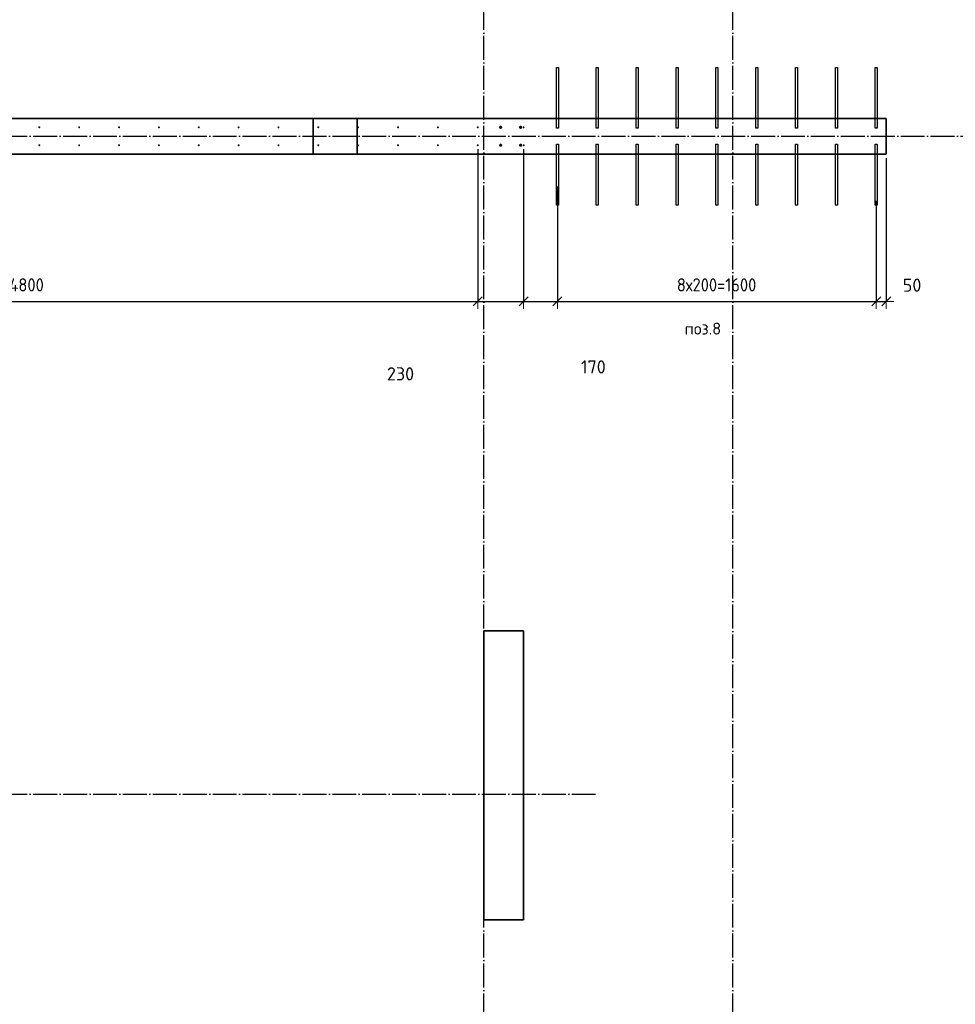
# Model space of a CAD drawing. Header units: millimetres. Extents: x -24871 to 40608, y -2869 to 48080.
# Tile 87 of 119: x 11572 to 16266, y 27346 to 32285. Entities that reach past the tile are written whole.
import ezdxf

# ---------------------------------------------------------------- set-up
doc = ezdxf.new("R2010")
doc.units = ezdxf.units.MM
doc.header["$PDMODE"] = 65
doc.linetypes.add('______11', pattern=[150, 120, -15, 0, -15])
doc.linetypes.add('______5', pattern=[330, 240, -30, 30, -30])
for name, color, linetype, lineweight in [('Standard', 7, 'Continuous', 25), ('Арм.стержн. вертикальными 1', 22, 'Continuous', 35), ('Размерная линия_ общее', 7, 'Continuous', 13)]:
    doc.layers.add(name, color=color, linetype=linetype, lineweight=lineweight)
doc.layers.add('Арм.стержн. вертикальными 2', color=7, linetype='Continuous', lineweight=35, true_color=0x006e00)
doc.layers.add('Осевая линия_ общее', color=7, linetype='______5', lineweight=13, true_color=0xa0a0a0)
doc.styles.add('ISOCPEUR', font='ISOCPEUR')
doc.dimstyles.new('DIMSTYLE_11', dxfattribs={"dimtxt": 66, "dimasz": 75, "dimexe": 0, "dimexo": 0, "dimgap": 33, "dimtad": 0, "dimdec": 0, "dimrnd": 5, "dimzin": 12, "dimdsep": 46, "dimtxsty": 'ISOCPEUR', "dimblk1": 'ALL_ML_STRICH', "dimblk2": 'ALL_ML_STRICH', "dimsah": 1, "dimcen": 0, "dimclrd": 7, "dimclre": 256, "dimclrt": 7, "dimadec": 0, "dimazin": 0, "dimtfac": 1, "dimtdec": 0, "dimtix": 1, "dimtmove": 2, "dimatfit": 3, "dimfxl": 0, "dimtvp": 1.2, "dimtzin": 0, "dimlwd": 0, "dimlwe": -3, "dimarcsym": 0})
doc.dimstyles.new('DIMSTYLE_17', dxfattribs={"dimtxt": 66, "dimasz": 75, "dimexe": 0, "dimexo": 0, "dimgap": 33, "dimtad": 0, "dimdec": 0, "dimrnd": 5, "dimzin": 12, "dimdsep": 46, "dimtxsty": 'ISOCPEUR', "dimblk1": 'ALL_ML_STRICH', "dimblk2": 'ALL_ML_STRICH', "dimsah": 1, "dimcen": 0, "dimclrd": 7, "dimclre": 256, "dimclrt": 7, "dimadec": 0, "dimazin": 0, "dimtfac": 1, "dimtdec": 0, "dimtix": 1, "dimtmove": 2, "dimatfit": 3, "dimfxl": 0, "dimtzin": 0, "dimlwd": 0, "dimlwe": -3, "dimarcsym": 0})
doc.dimstyles.new('DIMSTYLE_4', dxfattribs={"dimtxt": 66, "dimasz": 75, "dimexe": 0, "dimexo": 0, "dimgap": 33, "dimtad": 2, "dimdec": 0, "dimrnd": 5, "dimzin": 12, "dimdsep": 46, "dimtxsty": 'ISOCPEUR', "dimblk1": 'ALL_ML_STRICH', "dimblk2": 'ALL_ML_STRICH', "dimsah": 1, "dimcen": 0, "dimclrd": 7, "dimclre": 256, "dimclrt": 7, "dimadec": 0, "dimazin": 0, "dimtfac": 1, "dimtdec": 0, "dimtix": 1, "dimtmove": 2, "dimatfit": 3, "dimfxl": 0, "dimtvp": 1.2, "dimtzin": 0, "dimlwd": 0, "dimlwe": -3, "dimarcsym": 0})
doc.dimstyles.new('DIMSTYLE_5', dxfattribs={"dimtxt": 66, "dimasz": 75, "dimexe": 0, "dimexo": 0, "dimgap": 33, "dimtad": 2, "dimdec": 0, "dimrnd": 5, "dimzin": 12, "dimdsep": 46, "dimtxsty": 'ISOCPEUR', "dimblk1": 'ALL_ML_STRICH', "dimblk2": 'ALL_ML_STRICH', "dimsah": 1, "dimcen": 0, "dimclrd": 7, "dimclre": 256, "dimclrt": 7, "dimadec": 0, "dimazin": 0, "dimtfac": 1, "dimtdec": 0, "dimtix": 1, "dimtmove": 2, "dimatfit": 3, "dimfxl": 0, "dimtzin": 0, "dimlwd": 0, "dimlwe": -3, "dimarcsym": 0})

# ---------------------------------------------------------------- blocks, each defined once
blk = doc.blocks.new('СЛОЖНЫЙ_ОБЪЕКТ_0')
at = {"layer": 'Осевая линия_ общее', "color": 253, "linetype": '______11', "lineweight": -3, "true_color": 0xa0a0a0, "transparency": 33554687}
for p, q in [((13900, -2590), (13900, 47490)), ((15150, -2590), (15150, 40000)), ((-2770, 31700), (18570, 31700)), ((-2770, 28400), (14470, 28400))]:
    blk.add_line(p, q, dxfattribs=at)
blk = doc.blocks.new('ALL_ML_STRICH')
at = {"color": 0, "linetype": 'ByBlock', "lineweight": -2}
for p, q in [((-1, 0), (0.5, 0)), ((-0.3, -0.3), (0.3, 0.3)), ((0, -0.5), (0, 0.5))]:
    blk.add_line(p, q, dxfattribs=at)
blk = doc.blocks.new('*D262')
at = {"layer": 'DEFPOINTS', "color": 7, "linetype": 'Continuous', "lineweight": 13, "transparency": 33554687}
for p in [(9070, 31655), (13870, 31655), (9070, 30871.5)]:
    blk.add_point(p, dxfattribs=at)
at = {"layer": 'Размерная линия_ общее', "color": 253, "linetype": 'Continuous', "lineweight": -2, "true_color": 0xa0a0a0, "transparency": 33554687}
for p, q in [((9070, 31635), (9070, 30871.5)), ((13870, 31635), (13870, 30871.5))]:
    blk.add_line(p, q, dxfattribs=at)
at = {"layer": 'Размерная линия_ общее', "color": 7, "linetype": 'Continuous', "lineweight": -2, "transparency": 33554687}
blk.add_line((9070, 30871.5), (13870, 30871.5), dxfattribs=at)
at = {"layer": 'Размерная линия_ общее', "color": 7, "linetype": 'Continuous', "lineweight": 13, "transparency": 33554687, "xscale": 75, "yscale": 75, "zscale": 75, "rotation": 180}
blk.add_blockref('ALL_ML_STRICH', (9070, 30871.5), dxfattribs=at)
at = {"layer": 'Размерная линия_ общее', "color": 7, "linetype": 'Continuous', "lineweight": 13, "transparency": 33554687, "xscale": 75, "yscale": 75, "zscale": 75}
blk.add_blockref('ALL_ML_STRICH', (13870, 30871.5), dxfattribs=at)
at = {"layer": 'Размерная линия_ общее', "color": 7, "linetype": 'Continuous', "lineweight": 13, "transparency": 33554687, "insert": (11236, 30987.5), "char_height": 66, "width": 3.3, "attachment_point": 1, "line_spacing_factor": 0.60241, "style": 'ISOCPEUR'}
blk.add_mtext('\\W0.91;24х200=4800', dxfattribs=at)
blk = doc.blocks.new('*D263')
at = {"layer": 'DEFPOINTS', "color": 7, "linetype": 'Continuous', "lineweight": 13, "transparency": 33554687}
for p in [(13870, 31655), (14100, 31655), (13870, 30871.5)]:
    blk.add_point(p, dxfattribs=at)
at = {"layer": 'Размерная линия_ общее', "color": 253, "linetype": 'Continuous', "lineweight": -2, "true_color": 0xa0a0a0, "transparency": 33554687}
for p, q in [((13870, 31635), (13870, 30871.5)), ((14100, 31635), (14100, 30871.5))]:
    blk.add_line(p, q, dxfattribs=at)
at = {"layer": 'Размерная линия_ общее', "color": 7, "linetype": 'Continuous', "lineweight": -2, "transparency": 33554687}
blk.add_line((13870, 30871.5), (14100, 30871.5), dxfattribs=at)
at = {"layer": 'Размерная линия_ общее', "color": 7, "linetype": 'Continuous', "lineweight": 13, "transparency": 33554687, "xscale": 75, "yscale": 75, "zscale": 75, "rotation": 180}
blk.add_blockref('ALL_ML_STRICH', (13870, 30871.5), dxfattribs=at)
at = {"layer": 'Размерная линия_ общее', "color": 7, "linetype": 'Continuous', "lineweight": 13, "transparency": 33554687, "xscale": 75, "yscale": 75, "zscale": 75}
blk.add_blockref('ALL_ML_STRICH', (14100, 30871.5), dxfattribs=at)
at = {"layer": 'Размерная линия_ общее', "color": 7, "linetype": 'Continuous', "lineweight": 13, "transparency": 33554687, "insert": (13482.4, 30508.3), "char_height": 66, "width": 198, "attachment_point": 5, "style": 'ISOCPEUR'}
blk.add_mtext('\\A1;{230}', dxfattribs=at)
blk = doc.blocks.new('*D264')
at = {"layer": 'DEFPOINTS', "color": 7, "linetype": 'Continuous', "lineweight": 13, "transparency": 33554687}
for p in [(14100, 31655), (14270, 31468.8), (14100, 30871.5)]:
    blk.add_point(p, dxfattribs=at)
at = {"layer": 'Размерная линия_ общее', "color": 253, "linetype": 'Continuous', "lineweight": -2, "true_color": 0xa0a0a0, "transparency": 33554687}
for p, q in [((14100, 31635), (14100, 30871.5)), ((14270, 31448.8), (14270, 30871.5))]:
    blk.add_line(p, q, dxfattribs=at)
at = {"layer": 'Размерная линия_ общее', "color": 7, "linetype": 'Continuous', "lineweight": -2, "transparency": 33554687}
blk.add_line((14100, 30871.5), (14270, 30871.5), dxfattribs=at)
at = {"layer": 'Размерная линия_ общее', "color": 7, "linetype": 'Continuous', "lineweight": 13, "transparency": 33554687, "xscale": 75, "yscale": 75, "zscale": 75, "rotation": 180}
blk.add_blockref('ALL_ML_STRICH', (14100, 30871.5), dxfattribs=at)
at = {"layer": 'Размерная линия_ общее', "color": 7, "linetype": 'Continuous', "lineweight": 13, "transparency": 33554687, "xscale": 75, "yscale": 75, "zscale": 75}
blk.add_blockref('ALL_ML_STRICH', (14270, 30871.5), dxfattribs=at)
at = {"layer": 'Размерная линия_ общее', "color": 7, "linetype": 'Continuous', "lineweight": 13, "transparency": 33554687, "insert": (14450.2, 30543.2), "char_height": 66, "width": 198, "attachment_point": 5, "style": 'ISOCPEUR'}
blk.add_mtext('\\A1;{170}', dxfattribs=at)
blk = doc.blocks.new('*D265')
at = {"layer": 'DEFPOINTS', "color": 7, "linetype": 'Continuous', "lineweight": 13, "transparency": 33554687}
for p in [(14270, 31468.8), (15870, 31396.2), (14270, 30871.5)]:
    blk.add_point(p, dxfattribs=at)
at = {"layer": 'Размерная линия_ общее', "color": 253, "linetype": 'Continuous', "lineweight": -2, "true_color": 0xa0a0a0, "transparency": 33554687}
for p, q in [((14270, 31448.8), (14270, 30871.5)), ((15870, 31376.2), (15870, 30871.5))]:
    blk.add_line(p, q, dxfattribs=at)
at = {"layer": 'Размерная линия_ общее', "color": 7, "linetype": 'Continuous', "lineweight": -2, "transparency": 33554687}
blk.add_line((14270, 30871.5), (15870, 30871.5), dxfattribs=at)
at = {"layer": 'Размерная линия_ общее', "color": 7, "linetype": 'Continuous', "lineweight": 13, "transparency": 33554687, "xscale": 75, "yscale": 75, "zscale": 75, "rotation": 180}
blk.add_blockref('ALL_ML_STRICH', (14270, 30871.5), dxfattribs=at)
at = {"layer": 'Размерная линия_ общее', "color": 7, "linetype": 'Continuous', "lineweight": 13, "transparency": 33554687, "xscale": 75, "yscale": 75, "zscale": 75}
blk.add_blockref('ALL_ML_STRICH', (15870, 30871.5), dxfattribs=at)
at = {"layer": 'Размерная линия_ общее', "color": 7, "linetype": 'Continuous', "lineweight": 13, "transparency": 33554687, "insert": (14869, 30987.5), "char_height": 66, "width": 3.3, "attachment_point": 1, "line_spacing_factor": 0.60241, "style": 'ISOCPEUR'}
blk.add_mtext('\\W0.91;8х200=1600', dxfattribs=at)
blk = doc.blocks.new('*D266')
at = {"layer": 'DEFPOINTS', "color": 7, "linetype": 'Continuous', "lineweight": 13, "transparency": 33554687}
for p in [(15920, 31610), (15870, 31396.2), (15870, 30871.5)]:
    blk.add_point(p, dxfattribs=at)
at = {"layer": 'Размерная линия_ общее', "color": 253, "linetype": 'Continuous', "lineweight": -2, "true_color": 0xa0a0a0, "transparency": 33554687}
for p, q in [((15920, 31590), (15920, 30871.5)), ((15870, 31376.2), (15870, 30871.5))]:
    blk.add_line(p, q, dxfattribs=at)
at = {"layer": 'Размерная линия_ общее', "color": 7, "linetype": 'Continuous', "lineweight": -2, "transparency": 33554687}
blk.add_line((15870, 30871.5), (15920, 30871.5), dxfattribs=at)
at = {"layer": 'Размерная линия_ общее', "color": 7, "linetype": 'Continuous', "lineweight": 13, "transparency": 33554687, "xscale": 75, "yscale": 75, "zscale": 75, "rotation": 180}
blk.add_blockref('ALL_ML_STRICH', (15870, 30871.5), dxfattribs=at)
at = {"layer": 'Размерная линия_ общее', "color": 7, "linetype": 'Continuous', "lineweight": 13, "transparency": 33554687, "xscale": 75, "yscale": 75, "zscale": 75}
blk.add_blockref('ALL_ML_STRICH', (15920, 30871.5), dxfattribs=at)
at = {"layer": 'Размерная линия_ общее', "color": 7, "linetype": 'Continuous', "lineweight": 13, "transparency": 33554687, "insert": (16049.6, 30953), "char_height": 66, "width": 132, "attachment_point": 5, "style": 'ISOCPEUR'}
blk.add_mtext('\\A1;{50}', dxfattribs=at)

msp = doc.modelspace()

# ---------------------------------------------------------------- hatches: boundary and pattern name
at = {"layer": 'Арм.стержн. вертикальными 1', "linetype": 'Continuous', "lineweight": 50, "transparency": 33554687}
for points in [[(11675, 31745), (11674.6, 31746.9), (11673.6, 31748.5), (11671.9, 31749.6), (11670, 31750), (11668.1, 31749.6), (11666.5, 31748.5), (11665.4, 31746.9), (11665, 31745), (11665.4, 31743.1), (11666.5, 31741.5), (11668.1, 31740.4), (11670, 31740), (11671.9, 31740.4), (11673.6, 31741.5), (11674.6, 31743.1)], [(11875, 31745), (11874.6, 31746.9), (11873.6, 31748.5), (11871.9, 31749.6), (11870, 31750), (11868.1, 31749.6), (11866.5, 31748.5), (11865.4, 31746.9), (11865, 31745), (11865.4, 31743.1), (11866.5, 31741.5), (11868.1, 31740.4), (11870, 31740), (11871.9, 31740.4), (11873.6, 31741.5), (11874.6, 31743.1)], [(12075, 31745), (12074.6, 31746.9), (12073.6, 31748.5), (12071.9, 31749.6), (12070, 31750), (12068.1, 31749.6), (12066.5, 31748.5), (12065.4, 31746.9), (12065, 31745), (12065.4, 31743.1), (12066.5, 31741.5), (12068.1, 31740.4), (12070, 31740), (12071.9, 31740.4), (12073.6, 31741.5), (12074.6, 31743.1)], [(12275, 31745), (12274.6, 31746.9), (12273.6, 31748.5), (12271.9, 31749.6), (12270, 31750), (12268.1, 31749.6), (12266.5, 31748.5), (12265.4, 31746.9), (12265, 31745), (12265.4, 31743.1), (12266.5, 31741.5), (12268.1, 31740.4), (12270, 31740), (12271.9, 31740.4), (12273.6, 31741.5), (12274.6, 31743.1)], [(12475, 31745), (12474.6, 31746.9), (12473.6, 31748.5), (12471.9, 31749.6), (12470, 31750), (12468.1, 31749.6), (12466.5, 31748.5), (12465.4, 31746.9), (12465, 31745), (12465.4, 31743.1), (12466.5, 31741.5), (12468.1, 31740.4), (12470, 31740), (12471.9, 31740.4), (12473.6, 31741.5), (12474.6, 31743.1)], [(12675, 31745), (12674.6, 31746.9), (12673.6, 31748.5), (12671.9, 31749.6), (12670, 31750), (12668.1, 31749.6), (12666.5, 31748.5), (12665.4, 31746.9), (12665, 31745), (12665.4, 31743.1), (12666.5, 31741.5), (12668.1, 31740.4), (12670, 31740), (12671.9, 31740.4), (12673.6, 31741.5), (12674.6, 31743.1)], [(12875, 31745), (12874.6, 31746.9), (12873.6, 31748.5), (12871.9, 31749.6), (12870, 31750), (12868.1, 31749.6), (12866.5, 31748.5), (12865.4, 31746.9), (12865, 31745), (12865.4, 31743.1), (12866.5, 31741.5), (12868.1, 31740.4), (12870, 31740), (12871.9, 31740.4), (12873.6, 31741.5), (12874.6, 31743.1)], [(13075, 31745), (13074.6, 31746.9), (13073.6, 31748.5), (13071.9, 31749.6), (13070, 31750), (13068.1, 31749.6), (13066.5, 31748.5), (13065.4, 31746.9), (13065, 31745), (13065.4, 31743.1), (13066.5, 31741.5), (13068.1, 31740.4), (13070, 31740), (13071.9, 31740.4), (13073.6, 31741.5), (13074.6, 31743.1)], [(13275, 31745), (13274.6, 31746.9), (13273.6, 31748.5), (13271.9, 31749.6), (13270, 31750), (13268.1, 31749.6), (13266.5, 31748.5), (13265.4, 31746.9), (13265, 31745), (13265.4, 31743.1), (13266.5, 31741.5), (13268.1, 31740.4), (13270, 31740), (13271.9, 31740.4), (13273.6, 31741.5), (13274.6, 31743.1)], [(13475, 31745), (13474.6, 31746.9), (13473.6, 31748.5), (13471.9, 31749.6), (13470, 31750), (13468.1, 31749.6), (13466.5, 31748.5), (13465.4, 31746.9), (13465, 31745), (13465.4, 31743.1), (13466.5, 31741.5), (13468.1, 31740.4), (13470, 31740), (13471.9, 31740.4), (13473.6, 31741.5), (13474.6, 31743.1)], [(13675, 31745), (13674.6, 31746.9), (13673.6, 31748.5), (13671.9, 31749.6), (13670, 31750), (13668.1, 31749.6), (13666.5, 31748.5), (13665.4, 31746.9), (13665, 31745), (13665.4, 31743.1), (13666.5, 31741.5), (13668.1, 31740.4), (13670, 31740), (13671.9, 31740.4), (13673.6, 31741.5), (13674.6, 31743.1)], [(13875, 31745), (13874.6, 31746.9), (13873.6, 31748.5), (13871.9, 31749.6), (13870, 31750), (13868.1, 31749.6), (13866.5, 31748.5), (13865.4, 31746.9), (13865, 31745), (13865.4, 31743.1), (13866.5, 31741.5), (13868.1, 31740.4), (13870, 31740), (13871.9, 31740.4), (13873.6, 31741.5), (13874.6, 31743.1)], [(14105, 31745), (14104.6, 31746.9), (14103.6, 31748.5), (14101.9, 31749.6), (14100, 31750), (14098.1, 31749.6), (14096.5, 31748.5), (14095.4, 31746.9), (14095, 31745), (14095.4, 31743.1), (14096.5, 31741.5), (14098.1, 31740.4), (14100, 31740), (14101.9, 31740.4), (14103.6, 31741.5), (14104.6, 31743.1)], [(11675, 31655), (11674.6, 31656.9), (11673.6, 31658.5), (11671.9, 31659.6), (11670, 31660), (11668.1, 31659.6), (11666.5, 31658.5), (11665.4, 31656.9), (11665, 31655), (11665.4, 31653.1), (11666.5, 31651.5), (11668.1, 31650.4), (11670, 31650), (11671.9, 31650.4), (11673.6, 31651.5), (11674.6, 31653.1)], [(11875, 31655), (11874.6, 31656.9), (11873.6, 31658.5), (11871.9, 31659.6), (11870, 31660), (11868.1, 31659.6), (11866.5, 31658.5), (11865.4, 31656.9), (11865, 31655), (11865.4, 31653.1), (11866.5, 31651.5), (11868.1, 31650.4), (11870, 31650), (11871.9, 31650.4), (11873.6, 31651.5), (11874.6, 31653.1)], [(12075, 31655), (12074.6, 31656.9), (12073.6, 31658.5), (12071.9, 31659.6), (12070, 31660), (12068.1, 31659.6), (12066.5, 31658.5), (12065.4, 31656.9), (12065, 31655), (12065.4, 31653.1), (12066.5, 31651.5), (12068.1, 31650.4), (12070, 31650), (12071.9, 31650.4), (12073.6, 31651.5), (12074.6, 31653.1)], [(12275, 31655), (12274.6, 31656.9), (12273.6, 31658.5), (12271.9, 31659.6), (12270, 31660), (12268.1, 31659.6), (12266.5, 31658.5), (12265.4, 31656.9), (12265, 31655), (12265.4, 31653.1), (12266.5, 31651.5), (12268.1, 31650.4), (12270, 31650), (12271.9, 31650.4), (12273.6, 31651.5), (12274.6, 31653.1)], [(12475, 31655), (12474.6, 31656.9), (12473.6, 31658.5), (12471.9, 31659.6), (12470, 31660), (12468.1, 31659.6), (12466.5, 31658.5), (12465.4, 31656.9), (12465, 31655), (12465.4, 31653.1), (12466.5, 31651.5), (12468.1, 31650.4), (12470, 31650), (12471.9, 31650.4), (12473.6, 31651.5), (12474.6, 31653.1)], [(12675, 31655), (12674.6, 31656.9), (12673.6, 31658.5), (12671.9, 31659.6), (12670, 31660), (12668.1, 31659.6), (12666.5, 31658.5), (12665.4, 31656.9), (12665, 31655), (12665.4, 31653.1), (12666.5, 31651.5), (12668.1, 31650.4), (12670, 31650), (12671.9, 31650.4), (12673.6, 31651.5), (12674.6, 31653.1)], [(12875, 31655), (12874.6, 31656.9), (12873.6, 31658.5), (12871.9, 31659.6), (12870, 31660), (12868.1, 31659.6), (12866.5, 31658.5), (12865.4, 31656.9), (12865, 31655), (12865.4, 31653.1), (12866.5, 31651.5), (12868.1, 31650.4), (12870, 31650), (12871.9, 31650.4), (12873.6, 31651.5), (12874.6, 31653.1)], [(13075, 31655), (13074.6, 31656.9), (13073.6, 31658.5), (13071.9, 31659.6), (13070, 31660), (13068.1, 31659.6), (13066.5, 31658.5), (13065.4, 31656.9), (13065, 31655), (13065.4, 31653.1), (13066.5, 31651.5), (13068.1, 31650.4), (13070, 31650), (13071.9, 31650.4), (13073.6, 31651.5), (13074.6, 31653.1)], [(13275, 31655), (13274.6, 31656.9), (13273.6, 31658.5), (13271.9, 31659.6), (13270, 31660), (13268.1, 31659.6), (13266.5, 31658.5), (13265.4, 31656.9), (13265, 31655), (13265.4, 31653.1), (13266.5, 31651.5), (13268.1, 31650.4), (13270, 31650), (13271.9, 31650.4), (13273.6, 31651.5), (13274.6, 31653.1)], [(13475, 31655), (13474.6, 31656.9), (13473.6, 31658.5), (13471.9, 31659.6), (13470, 31660), (13468.1, 31659.6), (13466.5, 31658.5), (13465.4, 31656.9), (13465, 31655), (13465.4, 31653.1), (13466.5, 31651.5), (13468.1, 31650.4), (13470, 31650), (13471.9, 31650.4), (13473.6, 31651.5), (13474.6, 31653.1)], [(13675, 31655), (13674.6, 31656.9), (13673.6, 31658.5), (13671.9, 31659.6), (13670, 31660), (13668.1, 31659.6), (13666.5, 31658.5), (13665.4, 31656.9), (13665, 31655), (13665.4, 31653.1), (13666.5, 31651.5), (13668.1, 31650.4), (13670, 31650), (13671.9, 31650.4), (13673.6, 31651.5), (13674.6, 31653.1)], [(13875, 31655), (13874.6, 31656.9), (13873.6, 31658.5), (13871.9, 31659.6), (13870, 31660), (13868.1, 31659.6), (13866.5, 31658.5), (13865.4, 31656.9), (13865, 31655), (13865.4, 31653.1), (13866.5, 31651.5), (13868.1, 31650.4), (13870, 31650), (13871.9, 31650.4), (13873.6, 31651.5), (13874.6, 31653.1)], [(14105, 31655), (14104.6, 31656.9), (14103.6, 31658.5), (14101.9, 31659.6), (14100, 31660), (14098.1, 31659.6), (14096.5, 31658.5), (14095.4, 31656.9), (14095, 31655), (14095.4, 31653.1), (14096.5, 31651.5), (14098.1, 31650.4), (14100, 31650), (14101.9, 31650.4), (14103.6, 31651.5), (14104.6, 31653.1)]]:
    msp.add_hatch(color=4, dxfattribs=at).paths.add_polyline_path(points)
at = {"layer": 'Арм.стержн. вертикальными 2', "linetype": 'Continuous', "lineweight": 50, "transparency": 33554687}
for points in [[(13993, 31745), (13992.4, 31748.1), (13990.7, 31750.7), (13988.1, 31752.4), (13985, 31753), (13982, 31752.4), (13979.4, 31750.7), (13977.6, 31748.1), (13977, 31745), (13977.6, 31742), (13979.4, 31739.4), (13982, 31737.6), (13985, 31737), (13988.1, 31737.6), (13990.7, 31739.4), (13992.4, 31742)], [(14093, 31745), (14092.4, 31748.1), (14090.7, 31750.7), (14088.1, 31752.4), (14085, 31753), (14082, 31752.4), (14079.4, 31750.7), (14077.6, 31748.1), (14077, 31745), (14077.6, 31742), (14079.4, 31739.4), (14082, 31737.6), (14085, 31737), (14088.1, 31737.6), (14090.7, 31739.4), (14092.4, 31742)], [(13993, 31655), (13992.4, 31658.1), (13990.7, 31660.7), (13988.1, 31662.4), (13985, 31663), (13982, 31662.4), (13979.4, 31660.7), (13977.6, 31658.1), (13977, 31655), (13977.6, 31652), (13979.4, 31649.4), (13982, 31647.6), (13985, 31647), (13988.1, 31647.6), (13990.7, 31649.4), (13992.4, 31652)], [(14093, 31655), (14092.4, 31658.1), (14090.7, 31660.7), (14088.1, 31662.4), (14085, 31663), (14082, 31662.4), (14079.4, 31660.7), (14077.6, 31658.1), (14077, 31655), (14077.6, 31652), (14079.4, 31649.4), (14082, 31647.6), (14085, 31647), (14088.1, 31647.6), (14090.7, 31649.4), (14092.4, 31652)]]:
    msp.add_hatch(color=7, dxfattribs=at).paths.add_polyline_path(points)

# ---------------------------------------------------------------- linework, layer by layer
at = {"color": 7, "linetype": 'Continuous', "lineweight": 35, "transparency": 33554687}
for p, q in [((13900, 27769.8), (13900, 29219.8)), ((13900, 29219.8), (14100, 29219.8)), ((14100, 29219.8), (14100, 27769.8)), ((14100, 27769.8), (13900, 27769.8))]:
    msp.add_line(p, q, dxfattribs=at)
at = {"layer": 'Standard', "color": 7, "linetype": 'Continuous', "lineweight": 35, "transparency": 33554687}
for p, q in [((9000, 31790), (13045, 31790)), ((13045, 31790), (13045, 31610)), ((13265, 31790), (13045, 31790)), ((13265, 31610), (13265, 31790)), ((13265, 31790), (14100, 31790)), ((14100, 31790), (15920, 31790)), ((15920, 31790), (15920, 31610)), ((13045, 31610), (8320, 31610)), ((13045, 31610), (13265, 31610)), ((14100, 31610), (13265, 31610)), ((15920, 31610), (14100, 31610))]:
    msp.add_line(p, q, dxfattribs=at)
at = {"layer": 'Арм.стержн. вертикальными 1', "color": 4, "linetype": 'Continuous', "lineweight": 25, "transparency": 33554687}
for points in [[(14265, 31740), (14265, 32045), (14275, 32045), (14275, 31740), (14265, 31740)], [(14465, 31740), (14465, 32045), (14475, 32045), (14475, 31740), (14465, 31740)], [(14665, 31740), (14665, 32045), (14675, 32045), (14675, 31740), (14665, 31740)], [(14865, 31740), (14865, 32045), (14875, 32045), (14875, 31740), (14865, 31740)], [(15065, 31740), (15065, 32045), (15075, 32045), (15075, 31740), (15065, 31740)], [(15265, 31740), (15265, 32045), (15275, 32045), (15275, 31740), (15265, 31740)], [(15465, 31740), (15465, 32045), (15475, 32045), (15475, 31740), (15465, 31740)], [(15665, 31740), (15665, 32045), (15675, 32045), (15675, 31740), (15665, 31740)], [(15865, 31740), (15865, 32045), (15875, 32045), (15875, 31740), (15865, 31740)], [(14275, 31660), (14275, 31355), (14265, 31355), (14265, 31660), (14275, 31660)], [(14475, 31660), (14475, 31355), (14465, 31355), (14465, 31660), (14475, 31660)], [(14675, 31660), (14675, 31355), (14665, 31355), (14665, 31660), (14675, 31660)], [(14875, 31660), (14875, 31355), (14865, 31355), (14865, 31660), (14875, 31660)], [(15075, 31660), (15075, 31355), (15065, 31355), (15065, 31660), (15075, 31660)], [(15275, 31660), (15275, 31355), (15265, 31355), (15265, 31660), (15275, 31660)], [(15475, 31660), (15475, 31355), (15465, 31355), (15465, 31660), (15475, 31660)], [(15675, 31660), (15675, 31355), (15665, 31355), (15665, 31660), (15675, 31660)], [(15875, 31660), (15875, 31355), (15865, 31355), (15865, 31660), (15875, 31660)]]:
    msp.add_lwpolyline(points, dxfattribs=at)

# ---------------------------------------------------------------- block references
at = {"layer": 'Осевая линия_ общее', "color": 253, "linetype": '______11', "lineweight": -3, "true_color": 0xa0a0a0, "transparency": 33554687}
msp.add_blockref('СЛОЖНЫЙ_ОБЪЕКТ_0', (0, 0), dxfattribs=at)

# ---------------------------------------------------------------- texts
at = {"layer": 'Standard', "color": 7, "linetype": 'Continuous', "lineweight": 18, "transparency": 33554687, "insert": (14908.3, 30735.2), "char_height": 60, "width": 211.154, "attachment_point": 4, "style": 'ISOCPEUR'}
msp.add_mtext('\\A1;{\\fISOCPEUR|i0|b0;\\H60.000000;\\W1.000000;\\C7;поз.8}\\P', dxfattribs=at)

# ---------------------------------------------------------------- dimensions: what is measured, and where the dimension line sits
at = {"layer": 'Размерная линия_ общее', "color": 7, "linetype": 'Continuous', "lineweight": 13, "transparency": 33554687}
for base, p1, p2, text, picture, middle in [((13870, 30871.5), (9070, 31635), (13870, 31635), '\\W0.91;24х200=4800', '*D262', (11470, 30904.5)), ((15870, 30871.5), (14270, 31448.8), (15870, 31376.2), '\\W0.91;8х200=1600', '*D265', (15070, 30904.5))]:
    dim = msp.add_linear_dim(base=base, p1=p1, p2=p2, text=text, dimstyle='DIMSTYLE_5', override={"dimpost": '<>', "dimclrd": 7, "dimclre": 253, "dimclrt": 7, "dimlwd": 0, "dimlwe": 65533}, dxfattribs=at)
    dim.commit()
    dim.dimension.update_dxf_attribs({"geometry": picture, "text_midpoint": middle, "dimtype": 160})
for base, p1, p2, dimstyle, picture, middle in [((14100, 30871.5), (13870, 31635), (14100, 31635), 'DIMSTYLE_17', '*D263', (13482.4, 30508.3)), ((14270, 30871.5), (14100, 31635), (14270, 31448.8), 'DIMSTYLE_11', '*D264', (14450.2, 30543.2)), ((15920, 30871.5), (15870, 31376.2), (15920, 31590), 'DIMSTYLE_4', '*D266', (16049.6, 30953))]:
    dim = msp.add_linear_dim(base=base, p1=p1, p2=p2, dimstyle=dimstyle, override={"dimpost": '<>', "dimclrd": 7, "dimclre": 253, "dimclrt": 7, "dimlwd": 0, "dimlwe": 65533}, dxfattribs=at)
    dim.commit()
    dim.dimension.update_dxf_attribs({"geometry": picture, "text_midpoint": middle, "dimtype": 160})

doc.saveas('drawing.dxf')
